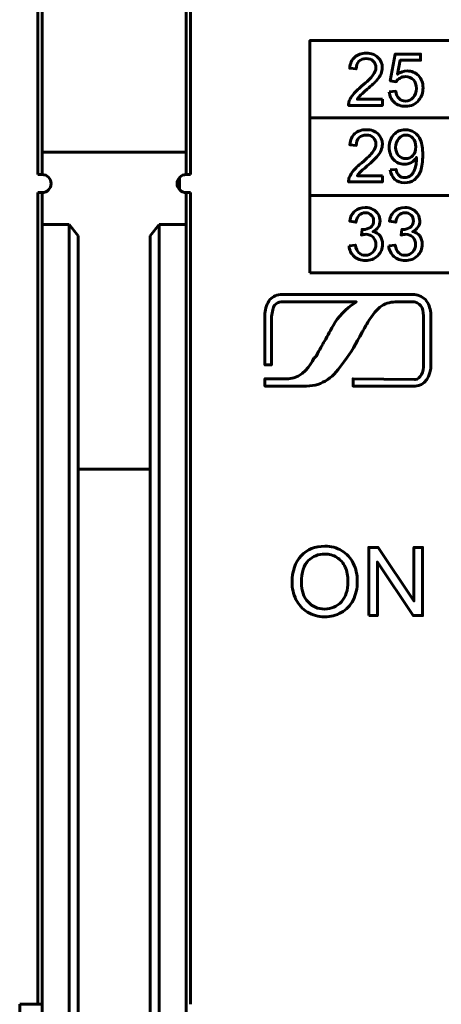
# Model space of a CAD drawing. Header units: millimetres. Extents: x -13 to 39, y -19 to 89.
# Tile 14 of 18: x 14 to 24, y 49 to 71. Entities that reach past the tile are written whole.
import ezdxf

# ---------------------------------------------------------------- set-up
doc = ezdxf.new("R2010")
doc.units = ezdxf.units.MM
doc.linetypes.add('K5LT32768', pattern=[0])
doc.linetypes.add('K5LT32770', pattern=[0])

msp = doc.modelspace()

# ---------------------------------------------------------------- linework, layer by layer
at = {"color": 150, "linetype": 'K5LT32768', "lineweight": 60, "true_color": 0x0080ff}
for p, q in [((14.739, 73.038), (14.739, 68.158)), ((17.939, 68.158), (17.939, 73.038)), ((14.639, 67.663), (14.639, 71.638)), ((18.039, 67.663), (18.039, 71.638)), ((20.69, 68.92), (34.589, 68.92)), ((14.739, 67.663), (14.739, 68.158)), ((14.739, 68.158), (17.939, 68.158)), ((17.939, 67.663), (17.939, 68.158)), ((14.739, 67.663), (14.639, 67.663)), ((17.793, 67.599), (17.793, 67.326)), ((18.039, 67.663), (17.939, 67.663)), ((14.639, 49.238), (14.639, 67.263)), ((14.739, 67.263), (14.639, 67.263)), ((14.739, 66.558), (14.739, 67.263)), ((17.939, 66.558), (17.939, 67.263)), ((17.939, 67.263), (18.039, 67.263)), ((18.039, 49.238), (18.039, 67.263)), ((20.69, 67.202), (34.589, 67.202)), ((14.739, 66.558), (15.339, 66.558)), ((14.739, 49.238), (14.739, 66.558)), ((15.339, 66.558), (15.539, 66.302)), ((15.339, 66.558), (15.339, 46.338)), ((17.339, 66.558), (17.139, 66.302)), ((17.939, 66.558), (17.339, 66.558)), ((17.339, 46.338), (17.339, 66.558)), ((17.939, 66.558), (17.939, 49.238)), ((15.539, 66.302), (15.539, 46.03)), ((17.139, 46.03), (17.139, 66.302)), ((15.539, 61.118), (17.139, 61.118)), ((14.739, 49.238), (14.239, 49.238)), ((14.239, 47.238), (14.239, 49.238)), ((14.739, 49.238), (14.739, 47.238)), ((17.939, 49.238), (17.939, 47.238))]:
    msp.add_line(p, q, dxfattribs=at)
at = {"color": 150, "linetype": 'K5LT32770', "lineweight": 60, "true_color": 0x0080ff}
msp.add_lwpolyline([(20.69, 65.484), (34.589, 65.484), (34.589, 70.638), (20.69, 70.638)], close=True, dxfattribs=at)
at = {"color": 150, "linetype": 'K5LT32768', "lineweight": 60, "true_color": 0x0080ff}
for centre, start, end in [((14.739, 67.463), 270, 90), ((17.939, 67.463), 90, 270)]:
    msp.add_arc(centre, 0.2, start, end, dxfattribs=at)
for points, knots in [([(22.3, 69.335), (22.3, 69.335), (22.3, 69.199), (22.3, 69.199), (21.548, 69.199), (21.548, 69.199), (21.547, 69.233), (21.553, 69.266), (21.564, 69.298), (21.584, 69.35), (21.615, 69.401), (21.657, 69.451), (21.7, 69.502), (21.761, 69.56), (21.84, 69.625), (21.963, 69.728), (22.047, 69.81), (22.09, 69.87), (22.134, 69.93), (22.156, 69.987), (22.156, 70.041), (22.156, 70.097), (22.136, 70.144), (22.096, 70.183), (22.057, 70.221), (22.005, 70.241), (21.941, 70.241), (21.874, 70.241), (21.82, 70.22), (21.779, 70.179), (21.739, 70.139), (21.718, 70.082), (21.718, 70.01), (21.718, 70.01), (21.575, 70.025), (21.575, 70.025), (21.585, 70.133), (21.622, 70.216), (21.686, 70.273), (21.75, 70.33), (21.836, 70.358), (21.944, 70.358), (22.053, 70.358), (22.14, 70.328), (22.203, 70.266), (22.267, 70.205), (22.299, 70.128), (22.299, 70.038), (22.299, 69.991), (22.29, 69.946), (22.271, 69.901), (22.252, 69.856), (22.221, 69.809), (22.178, 69.76), (22.135, 69.711), (22.063, 69.643), (21.963, 69.557), (21.879, 69.485), (21.825, 69.437), (21.801, 69.412), (21.778, 69.386), (21.758, 69.36), (21.742, 69.335), (21.742, 69.335), (22.3, 69.335), (22.3, 69.335)], [0, 0, 0, 0, 0.045455, 0.045455, 0.090909, 0.090909, 0.090909, 0.136364, 0.136364, 0.136364, 0.181818, 0.181818, 0.181818, 0.227273, 0.227273, 0.227273, 0.272727, 0.272727, 0.272727, 0.318182, 0.318182, 0.318182, 0.363636, 0.363636, 0.363636, 0.409091, 0.409091, 0.409091, 0.454545, 0.454545, 0.454545, 0.5, 0.5, 0.5, 0.545455, 0.545455, 0.545455, 0.590909, 0.590909, 0.590909, 0.636364, 0.636364, 0.636364, 0.681818, 0.681818, 0.681818, 0.727273, 0.727273, 0.727273, 0.772727, 0.772727, 0.772727, 0.818182, 0.818182, 0.818182, 0.863636, 0.863636, 0.863636, 0.909091, 0.909091, 0.909091, 0.954545, 0.954545, 0.954545, 1, 1, 1, 1]), ([(22.451, 69.502), (22.451, 69.502), (22.598, 69.514), (22.598, 69.514), (22.608, 69.441), (22.634, 69.387), (22.673, 69.351), (22.712, 69.314), (22.76, 69.296), (22.816, 69.296), (22.884, 69.296), (22.941, 69.322), (22.987, 69.373), (23.033, 69.425), (23.056, 69.493), (23.056, 69.578), (23.056, 69.659), (23.034, 69.722), (22.99, 69.769), (22.946, 69.816), (22.887, 69.839), (22.815, 69.839), (22.77, 69.839), (22.729, 69.829), (22.693, 69.808), (22.657, 69.787), (22.629, 69.76), (22.609, 69.726), (22.609, 69.726), (22.477, 69.746), (22.477, 69.746), (22.586, 70.339), (22.586, 70.339), (23.15, 70.339), (23.15, 70.339), (23.15, 70.204), (23.15, 70.204), (22.698, 70.204), (22.698, 70.204), (22.637, 69.892), (22.637, 69.892), (22.705, 69.941), (22.777, 69.965), (22.851, 69.965), (22.95, 69.965), (23.034, 69.93), (23.102, 69.86), (23.17, 69.79), (23.204, 69.701), (23.204, 69.591), (23.204, 69.486), (23.174, 69.396), (23.114, 69.32), (23.041, 69.227), (22.942, 69.18), (22.816, 69.18), (22.713, 69.18), (22.629, 69.209), (22.563, 69.268), (22.498, 69.327), (22.461, 69.405), (22.451, 69.502)], [0, 0, 0, 0, 0.045455, 0.045455, 0.045455, 0.090909, 0.090909, 0.090909, 0.136364, 0.136364, 0.136364, 0.181818, 0.181818, 0.181818, 0.227273, 0.227273, 0.227273, 0.272727, 0.272727, 0.272727, 0.318182, 0.318182, 0.318182, 0.363636, 0.363636, 0.363636, 0.409091, 0.409091, 0.409091, 0.454545, 0.454545, 0.5, 0.5, 0.545455, 0.545455, 0.590909, 0.590909, 0.636364, 0.636364, 0.681818, 0.681818, 0.681818, 0.727273, 0.727273, 0.727273, 0.772727, 0.772727, 0.772727, 0.818182, 0.818182, 0.818182, 0.863636, 0.863636, 0.863636, 0.909091, 0.909091, 0.909091, 0.954545, 0.954545, 0.954545, 1, 1, 1, 1]), ([(22.302, 67.636), (22.302, 67.636), (22.302, 67.5), (22.302, 67.5), (21.55, 67.5), (21.55, 67.5), (21.549, 67.535), (21.554, 67.567), (21.566, 67.599), (21.585, 67.651), (21.616, 67.702), (21.659, 67.752), (21.702, 67.803), (21.762, 67.861), (21.841, 67.927), (21.964, 68.029), (22.048, 68.111), (22.092, 68.171), (22.136, 68.231), (22.158, 68.288), (22.158, 68.342), (22.158, 68.398), (22.138, 68.445), (22.098, 68.484), (22.058, 68.523), (22.007, 68.542), (21.943, 68.542), (21.875, 68.542), (21.821, 68.521), (21.781, 68.481), (21.74, 68.44), (21.72, 68.384), (21.719, 68.311), (21.719, 68.311), (21.577, 68.326), (21.577, 68.326), (21.586, 68.434), (21.623, 68.517), (21.687, 68.574), (21.752, 68.631), (21.838, 68.66), (21.946, 68.66), (22.055, 68.66), (22.141, 68.629), (22.205, 68.567), (22.269, 68.506), (22.3, 68.43), (22.3, 68.339), (22.3, 68.293), (22.291, 68.247), (22.272, 68.203), (22.254, 68.158), (22.223, 68.111), (22.18, 68.061), (22.136, 68.012), (22.065, 67.944), (21.965, 67.858), (21.881, 67.787), (21.827, 67.738), (21.803, 67.713), (21.779, 67.687), (21.76, 67.662), (21.744, 67.636), (21.744, 67.636), (22.302, 67.636), (22.302, 67.636)], [0, 0, 0, 0, 0.045455, 0.045455, 0.090909, 0.090909, 0.090909, 0.136364, 0.136364, 0.136364, 0.181818, 0.181818, 0.181818, 0.227273, 0.227273, 0.227273, 0.272727, 0.272727, 0.272727, 0.318182, 0.318182, 0.318182, 0.363636, 0.363636, 0.363636, 0.409091, 0.409091, 0.409091, 0.454545, 0.454545, 0.454545, 0.5, 0.5, 0.5, 0.545455, 0.545455, 0.545455, 0.590909, 0.590909, 0.590909, 0.636364, 0.636364, 0.636364, 0.681818, 0.681818, 0.681818, 0.727273, 0.727273, 0.727273, 0.772727, 0.772727, 0.772727, 0.818182, 0.818182, 0.818182, 0.863636, 0.863636, 0.863636, 0.909091, 0.909091, 0.909091, 0.954545, 0.954545, 0.954545, 1, 1, 1, 1]), ([(22.474, 67.768), (22.474, 67.768), (22.607, 67.779), (22.607, 67.779), (22.618, 67.715), (22.64, 67.669), (22.672, 67.64), (22.704, 67.612), (22.745, 67.597), (22.795, 67.597), (22.838, 67.597), (22.876, 67.607), (22.908, 67.627), (22.941, 67.647), (22.967, 67.674), (22.988, 67.707), (23.008, 67.741), (23.025, 67.786), (23.053, 67.899), (23.06, 67.957), (23.06, 68.016), (23.06, 68.022), (23.06, 68.032), (23.059, 68.044), (23.032, 67.999), (22.994, 67.962), (22.945, 67.934), (22.897, 67.906), (22.845, 67.892), (22.789, 67.892), (22.695, 67.892), (22.616, 67.927), (22.55, 67.996), (22.486, 68.065), (22.453, 68.157), (22.453, 68.27), (22.453, 68.387), (22.487, 68.481), (22.555, 68.553), (22.623, 68.624), (22.708, 68.66), (22.81, 68.66), (22.884, 68.66), (22.951, 68.639), (23.012, 68.599), (23.073, 68.559), (23.12, 68.501), (23.151, 68.426), (23.183, 68.351), (23.199, 68.243), (23.199, 68.101), (23.199, 67.954), (23.183, 67.837), (23.152, 67.749), (23.121, 67.662), (23.073, 67.595), (23.011, 67.55), (22.949, 67.504), (22.876, 67.481), (22.793, 67.481), (22.704, 67.481), (22.631, 67.506), (22.575, 67.556), (22.519, 67.607), (22.485, 67.677), (22.474, 67.768)], [0, 0, 0, 0, 0.045455, 0.045455, 0.045455, 0.090909, 0.090909, 0.090909, 0.136364, 0.136364, 0.136364, 0.181818, 0.181818, 0.181818, 0.227273, 0.227273, 0.227273, 0.272727, 0.272727, 0.318182, 0.318182, 0.318182, 0.363636, 0.363636, 0.363636, 0.409091, 0.409091, 0.409091, 0.454545, 0.454545, 0.454545, 0.5, 0.5, 0.5, 0.545455, 0.545455, 0.545455, 0.590909, 0.590909, 0.590909, 0.636364, 0.636364, 0.636364, 0.681818, 0.681818, 0.681818, 0.727273, 0.727273, 0.727273, 0.772727, 0.772727, 0.772727, 0.818182, 0.818182, 0.818182, 0.863636, 0.863636, 0.863636, 0.909091, 0.909091, 0.909091, 0.954545, 0.954545, 0.954545, 1, 1, 1, 1]), ([(23.044, 68.277), (23.044, 68.358), (23.022, 68.423), (22.98, 68.47), (22.938, 68.518), (22.887, 68.542), (22.826, 68.542), (22.764, 68.542), (22.71, 68.516), (22.664, 68.465), (22.619, 68.414), (22.596, 68.347), (22.596, 68.265), (22.596, 68.192), (22.618, 68.132), (22.661, 68.087), (22.704, 68.041), (22.758, 68.018), (22.822, 68.018), (22.887, 68.018), (22.94, 68.041), (22.981, 68.087), (23.023, 68.132), (23.044, 68.196), (23.044, 68.277)], [0, 0, 0, 0, 0.125, 0.125, 0.125, 0.25, 0.25, 0.25, 0.375, 0.375, 0.375, 0.5, 0.5, 0.5, 0.625, 0.625, 0.625, 0.75, 0.75, 0.75, 0.875, 0.875, 0.875, 1, 1, 1, 1]), ([(21.56, 66.079), (21.56, 66.079), (21.7, 66.098), (21.7, 66.098), (21.716, 66.018), (21.743, 65.96), (21.781, 65.924), (21.82, 65.889), (21.867, 65.871), (21.923, 65.871), (21.989, 65.871), (22.045, 65.894), (22.09, 65.941), (22.135, 65.987), (22.157, 66.044), (22.157, 66.112), (22.157, 66.177), (22.136, 66.231), (22.094, 66.273), (22.052, 66.316), (21.999, 66.337), (21.934, 66.337), (21.908, 66.337), (21.875, 66.331), (21.836, 66.321), (21.836, 66.321), (21.851, 66.445), (21.851, 66.445), (21.861, 66.444), (21.868, 66.443), (21.874, 66.443), (21.933, 66.443), (21.987, 66.459), (22.035, 66.491), (22.082, 66.522), (22.106, 66.571), (22.106, 66.636), (22.106, 66.688), (22.089, 66.731), (22.054, 66.765), (22.019, 66.799), (21.975, 66.816), (21.92, 66.816), (21.866, 66.816), (21.82, 66.798), (21.784, 66.763), (21.748, 66.729), (21.725, 66.676), (21.714, 66.606), (21.714, 66.606), (21.575, 66.632), (21.575, 66.632), (21.592, 66.727), (21.63, 66.801), (21.691, 66.853), (21.751, 66.906), (21.827, 66.932), (21.917, 66.932), (21.978, 66.932), (22.036, 66.919), (22.088, 66.891), (22.14, 66.865), (22.18, 66.828), (22.208, 66.781), (22.235, 66.734), (22.249, 66.685), (22.249, 66.633), (22.249, 66.583), (22.236, 66.538), (22.21, 66.497), (22.183, 66.456), (22.144, 66.424), (22.093, 66.399), (22.16, 66.384), (22.212, 66.351), (22.249, 66.301), (22.286, 66.252), (22.305, 66.19), (22.305, 66.115), (22.305, 66.014), (22.268, 65.929), (22.196, 65.859), (22.124, 65.788), (22.032, 65.754), (21.922, 65.754), (21.822, 65.754), (21.739, 65.784), (21.673, 65.844), (21.607, 65.905), (21.569, 65.983), (21.56, 66.079)], [0, 0, 0, 0, 0.033333, 0.033333, 0.033333, 0.066667, 0.066667, 0.066667, 0.1, 0.1, 0.1, 0.133333, 0.133333, 0.133333, 0.166667, 0.166667, 0.166667, 0.2, 0.2, 0.2, 0.233333, 0.233333, 0.233333, 0.266667, 0.266667, 0.266667, 0.3, 0.3, 0.3, 0.333333, 0.333333, 0.333333, 0.366667, 0.366667, 0.366667, 0.4, 0.4, 0.4, 0.433333, 0.433333, 0.433333, 0.466667, 0.466667, 0.466667, 0.5, 0.5, 0.5, 0.533333, 0.533333, 0.533333, 0.566667, 0.566667, 0.566667, 0.6, 0.6, 0.6, 0.633333, 0.633333, 0.633333, 0.666667, 0.666667, 0.666667, 0.7, 0.7, 0.7, 0.733333, 0.733333, 0.733333, 0.766667, 0.766667, 0.766667, 0.8, 0.8, 0.8, 0.833333, 0.833333, 0.833333, 0.866667, 0.866667, 0.866667, 0.9, 0.9, 0.9, 0.933333, 0.933333, 0.933333, 0.966667, 0.966667, 0.966667, 1, 1, 1, 1]), ([(22.443, 66.079), (22.443, 66.079), (22.583, 66.098), (22.583, 66.098), (22.599, 66.018), (22.626, 65.96), (22.664, 65.924), (22.703, 65.889), (22.75, 65.871), (22.805, 65.871), (22.872, 65.871), (22.927, 65.894), (22.972, 65.941), (23.017, 65.987), (23.04, 66.044), (23.04, 66.112), (23.04, 66.177), (23.019, 66.231), (22.977, 66.273), (22.935, 66.316), (22.882, 66.337), (22.817, 66.337), (22.791, 66.337), (22.758, 66.331), (22.718, 66.321), (22.718, 66.321), (22.734, 66.445), (22.734, 66.445), (22.743, 66.444), (22.751, 66.443), (22.757, 66.443), (22.816, 66.443), (22.87, 66.459), (22.918, 66.491), (22.965, 66.522), (22.989, 66.571), (22.989, 66.636), (22.989, 66.688), (22.972, 66.731), (22.937, 66.765), (22.902, 66.799), (22.858, 66.816), (22.803, 66.816), (22.748, 66.816), (22.703, 66.798), (22.667, 66.763), (22.631, 66.729), (22.607, 66.676), (22.597, 66.606), (22.597, 66.606), (22.457, 66.632), (22.457, 66.632), (22.475, 66.727), (22.513, 66.801), (22.574, 66.853), (22.634, 66.906), (22.709, 66.932), (22.799, 66.932), (22.861, 66.932), (22.918, 66.919), (22.971, 66.891), (23.023, 66.865), (23.063, 66.828), (23.09, 66.781), (23.118, 66.734), (23.132, 66.685), (23.132, 66.633), (23.132, 66.583), (23.119, 66.538), (23.092, 66.497), (23.066, 66.456), (23.027, 66.424), (22.975, 66.399), (23.042, 66.384), (23.095, 66.351), (23.132, 66.301), (23.169, 66.252), (23.187, 66.19), (23.187, 66.115), (23.187, 66.014), (23.151, 65.929), (23.079, 65.859), (23.006, 65.788), (22.915, 65.754), (22.804, 65.754), (22.705, 65.754), (22.622, 65.784), (22.556, 65.844), (22.49, 65.905), (22.452, 65.983), (22.443, 66.079)], [0, 0, 0, 0, 0.033333, 0.033333, 0.033333, 0.066667, 0.066667, 0.066667, 0.1, 0.1, 0.1, 0.133333, 0.133333, 0.133333, 0.166667, 0.166667, 0.166667, 0.2, 0.2, 0.2, 0.233333, 0.233333, 0.233333, 0.266667, 0.266667, 0.266667, 0.3, 0.3, 0.3, 0.333333, 0.333333, 0.333333, 0.366667, 0.366667, 0.366667, 0.4, 0.4, 0.4, 0.433333, 0.433333, 0.433333, 0.466667, 0.466667, 0.466667, 0.5, 0.5, 0.5, 0.533333, 0.533333, 0.533333, 0.566667, 0.566667, 0.566667, 0.6, 0.6, 0.6, 0.633333, 0.633333, 0.633333, 0.666667, 0.666667, 0.666667, 0.7, 0.7, 0.7, 0.733333, 0.733333, 0.733333, 0.766667, 0.766667, 0.766667, 0.8, 0.8, 0.8, 0.833333, 0.833333, 0.833333, 0.866667, 0.866667, 0.866667, 0.9, 0.9, 0.9, 0.933333, 0.933333, 0.933333, 0.966667, 0.966667, 0.966667, 1, 1, 1, 1]), ([(21.723, 64.837), (20.971, 64.837), (20.051, 64.837), (20.051, 64.837), (19.997, 64.837), (19.942, 64.8), (19.906, 64.764), (19.87, 64.71), (19.852, 64.619), (19.833, 64.51), (19.833, 64.51), (19.833, 63.438), (19.833, 63.438), (19.688, 63.438), (19.688, 63.438), (19.688, 64.528), (19.688, 64.528), (19.688, 64.655), (19.724, 64.764), (19.779, 64.855), (19.833, 64.946), (19.925, 64.982), (20.034, 65.001), (20.034, 65.001), (20.051, 65.001), (20.051, 65.001), (22.686, 65.001), (22.686, 65.001), (23.013, 65.001), (23.013, 65.001), (23.122, 64.982), (23.213, 64.946), (23.285, 64.855), (23.34, 64.764), (23.377, 64.674), (23.377, 64.546), (23.377, 64.546), (23.377, 64.528), (23.377, 64.528), (23.377, 63.456), (23.377, 63.456), (23.394, 63.184), (23.231, 62.966), (23.031, 62.966), (23.031, 62.966), (23.013, 62.966), (23.013, 62.966), (21.65, 62.966), (21.65, 62.966), (21.65, 63.129), (21.65, 63.129), (23.013, 63.111), (23.013, 63.111), (23.031, 63.111), (23.031, 63.111), (23.14, 63.129), (23.231, 63.274), (23.213, 63.456), (23.213, 63.456), (23.213, 64.528), (23.213, 64.528), (23.213, 64.619), (23.195, 64.691), (23.159, 64.746), (23.104, 64.8), (23.05, 64.837), (22.995, 64.837), (22.995, 64.837), (23.013, 64.837), (23.013, 64.837), (22.686, 64.837), (22.686, 64.837), (22.666, 64.837), (22.631, 64.837)], [0, 0, 0, 0, 0.022147, 0.022147, 0.022147, 0.059633, 0.059633, 0.059633, 0.09712, 0.09712, 0.09712, 0.134606, 0.134606, 0.172093, 0.172093, 0.209579, 0.209579, 0.209579, 0.247065, 0.247065, 0.247065, 0.284552, 0.284552, 0.284552, 0.322038, 0.322038, 0.359525, 0.359525, 0.397011, 0.397011, 0.397011, 0.434498, 0.434498, 0.434498, 0.471984, 0.471984, 0.471984, 0.509471, 0.509471, 0.546957, 0.546957, 0.546957, 0.584443, 0.584443, 0.584443, 0.62193, 0.62193, 0.659416, 0.659416, 0.696903, 0.696903, 0.734389, 0.734389, 0.771876, 0.771876, 0.771876, 0.809362, 0.809362, 0.809362, 0.846849, 0.846849, 0.846849, 0.884335, 0.884335, 0.884335, 0.921822, 0.921822, 0.921822, 0.959308, 0.959308, 0.996794, 0.996794, 1, 1, 1, 1]), ([(21.723, 64.837), (21.723, 64.837), (21.723, 64.837), (21.723, 64.837), (21.596, 64.764), (21.359, 64.565), (21.141, 64.201), (21.087, 64.092), (21.015, 63.965), (20.96, 63.874), (20.906, 63.783), (20.833, 63.638), (20.814, 63.62), (20.797, 63.601), (20.778, 63.584), (20.705, 63.438), (20.542, 63.148), (20.215, 63.129), (20.215, 63.129), (19.688, 63.129), (19.688, 63.129), (19.688, 62.966), (19.688, 62.966), (20.615, 62.966), (20.615, 62.966), (20.797, 62.966), (20.942, 63.02), (21.087, 63.111), (21.214, 63.202), (21.342, 63.347), (21.451, 63.511), (21.614, 63.729), (21.705, 63.892), (21.85, 64.165), (21.887, 64.219), (21.904, 64.274), (21.977, 64.383), (22.086, 64.565), (22.177, 64.674), (22.287, 64.746), (22.396, 64.819), (22.505, 64.837), (22.631, 64.837), (22.631, 64.837), (22.631, 64.837), (22.63, 64.837)], [0, 0, 0, 0, 0.0000377, 0.0000377, 0.0000377, 0.0713517, 0.0713517, 0.1426658, 0.1426658, 0.1426658, 0.2139798, 0.2139798, 0.2139798, 0.2852938, 0.2852938, 0.2852938, 0.3566078, 0.3566078, 0.3566078, 0.4279218, 0.4279218, 0.4992358, 0.4992358, 0.5705498, 0.5705498, 0.5705498, 0.6418638, 0.6418638, 0.6418638, 0.7131778, 0.7131778, 0.7131778, 0.7844918, 0.7844918, 0.7844918, 0.8558058, 0.8558058, 0.8558058, 0.9271198, 0.9271198, 0.9271198, 0.9984339, 0.9984339, 0.9984339, 1, 1, 1, 1]), ([(20.293, 58.607), (20.293, 58.859), (20.361, 59.055), (20.496, 59.198), (20.631, 59.34), (20.806, 59.411), (21.019, 59.411), (21.16, 59.411), (21.285, 59.377), (21.398, 59.311), (21.51, 59.244), (21.596, 59.151), (21.655, 59.031), (21.714, 58.912), (21.743, 58.776), (21.743, 58.625), (21.743, 58.472), (21.712, 58.334), (21.65, 58.213), (21.588, 58.092), (21.5, 58), (21.387, 57.938), (21.273, 57.875), (21.15, 57.844), (21.018, 57.844), (20.876, 57.844), (20.748, 57.879), (20.636, 57.948), (20.523, 58.017), (20.438, 58.11), (20.38, 58.23), (20.322, 58.348), (20.293, 58.474), (20.293, 58.607)], [0, 0, 0, 0, 0.090909, 0.090909, 0.090909, 0.181818, 0.181818, 0.181818, 0.272727, 0.272727, 0.272727, 0.363636, 0.363636, 0.363636, 0.454545, 0.454545, 0.454545, 0.545455, 0.545455, 0.545455, 0.636364, 0.636364, 0.636364, 0.727273, 0.727273, 0.727273, 0.818182, 0.818182, 0.818182, 0.909091, 0.909091, 0.909091, 1, 1, 1, 1]), ([(21.999, 57.87), (21.999, 57.87), (21.999, 59.385), (21.999, 59.385), (22.205, 59.385), (22.205, 59.385), (23, 58.196), (23, 58.196), (23, 59.385), (23, 59.385), (23.193, 59.385), (23.193, 59.385), (23.193, 57.87), (23.193, 57.87), (22.987, 57.87), (22.987, 57.87), (22.192, 59.059), (22.192, 59.059), (22.192, 57.87), (22.192, 57.87), (21.999, 57.87), (21.999, 57.87)], [0, 0, 0, 0, 0.1, 0.1, 0.2, 0.2, 0.3, 0.3, 0.4, 0.4, 0.5, 0.5, 0.6, 0.6, 0.7, 0.7, 0.8, 0.8, 0.9, 0.9, 1, 1, 1, 1]), ([(20.501, 58.604), (20.501, 58.422), (20.55, 58.278), (20.648, 58.173), (20.746, 58.068), (20.869, 58.016), (21.017, 58.016), (21.168, 58.016), (21.292, 58.069), (21.39, 58.175), (21.487, 58.28), (21.536, 58.431), (21.536, 58.625), (21.536, 58.749), (21.515, 58.856), (21.474, 58.948), (21.432, 59.04), (21.371, 59.111), (21.291, 59.161), (21.21, 59.212), (21.12, 59.237), (21.021, 59.237), (20.879, 59.237), (20.757, 59.188), (20.654, 59.091), (20.552, 58.994), (20.501, 58.831), (20.501, 58.604)], [0, 0, 0, 0, 0.111111, 0.111111, 0.111111, 0.222222, 0.222222, 0.222222, 0.333333, 0.333333, 0.333333, 0.444444, 0.444444, 0.444444, 0.555556, 0.555556, 0.555556, 0.666667, 0.666667, 0.666667, 0.777778, 0.777778, 0.777778, 0.888889, 0.888889, 0.888889, 1, 1, 1, 1])]:
    msp.add_open_spline(points, degree=3, knots=knots, dxfattribs=at)

doc.saveas('drawing.dxf')
